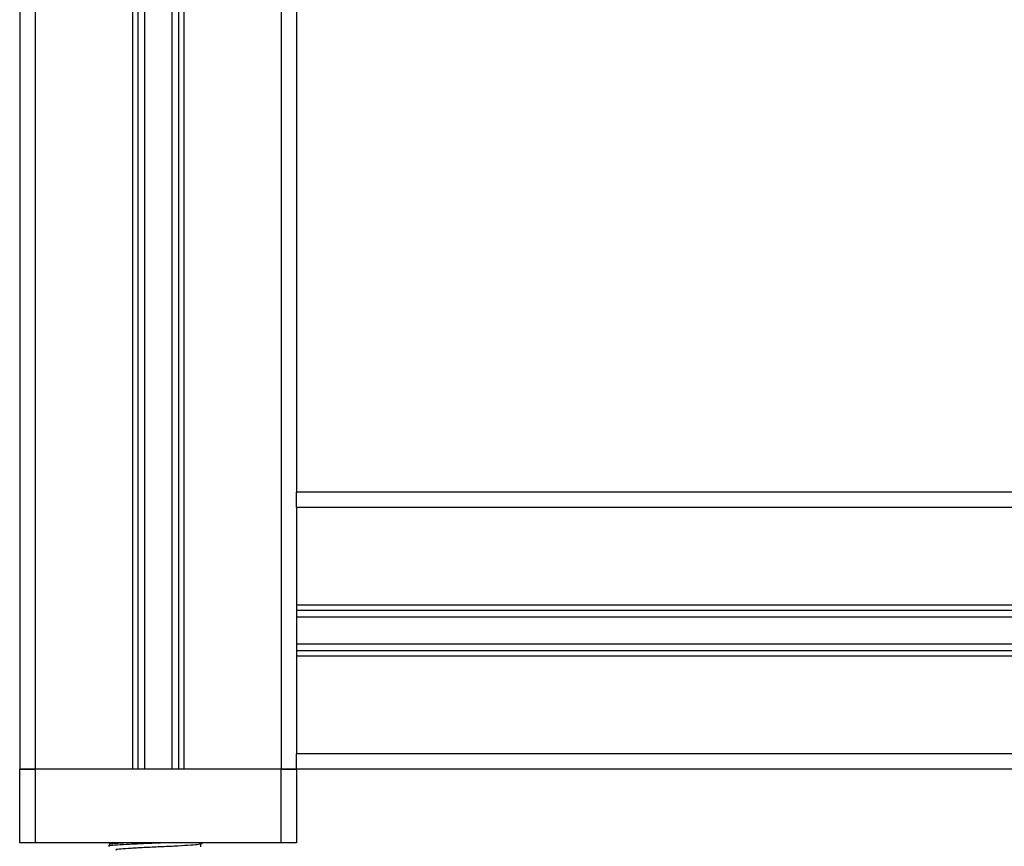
# Model space of a CAD drawing. Header units: millimetres. Extents: x 0 to 420, y 0 to 297.
# Tile 52 of 90: x 266 to 274, y 201 to 208. Entities that reach past the tile are written whole.
import ezdxf

# ---------------------------------------------------------------- set-up
doc = ezdxf.new("R2010")
doc.units = ezdxf.units.MM

msp = doc.modelspace()

# ---------------------------------------------------------------- linework, layer by layer
at = {"color": 7, "linetype": 'Continuous', "lineweight": 25}
for p, q in [((266.02843, 231.28329), (266.02843, 201.78329)), ((266.82093, 231.28329), (266.82093, 201.78329)), ((266.86355, 231.28329), (266.86355, 201.78329)), ((266.91838, 231.28329), (266.91838, 201.78329)), ((267.13848, 231.28329), (267.13848, 201.78329)), ((267.19331, 231.28329), (267.19331, 201.78329)), ((267.23593, 231.28329), (267.23593, 201.78329)), ((268.02843, 231.28329), (268.02843, 201.78329)), ((268.15343, 231.28329), (268.15343, 204.03329)), ((265.90343, 223.41257), (265.90343, 201.78329)), ((279.65343, 204.03329), (268.15343, 204.03329)), ((268.15343, 203.90829), (268.15343, 204.03329)), ((279.65343, 203.90829), (268.15343, 203.90829)), ((268.15343, 203.90829), (268.15343, 203.11579)), ((279.65343, 203.11579), (268.15343, 203.11579)), ((268.15343, 203.11579), (268.15343, 202.70079)), ((279.65343, 203.07317), (268.15343, 203.07317)), ((279.65343, 203.01834), (268.15343, 203.01834)), ((279.65343, 202.79825), (268.15343, 202.79825)), ((279.65343, 202.74341), (268.15343, 202.74341)), ((279.65343, 202.70079), (268.15343, 202.70079)), ((268.15343, 202.70079), (268.15343, 201.90829)), ((279.65343, 201.90829), (268.15343, 201.90829)), ((268.15343, 201.78329), (268.15343, 201.90829)), ((266.02843, 201.78329), (265.90343, 201.78329)), ((265.90343, 201.18329), (265.90343, 201.78329)), ((265.90343, 201.78329), (266.02843, 201.78329)), ((266.82093, 201.78329), (266.02843, 201.78329)), ((266.02843, 201.78329), (266.02843, 201.18329)), ((268.02843, 201.78329), (266.02843, 201.78329)), ((268.02843, 201.78329), (267.23593, 201.78329)), ((268.15343, 201.78329), (268.02843, 201.78329)), ((268.02843, 201.18329), (268.02843, 201.78329)), ((268.02843, 201.78329), (268.15343, 201.78329)), ((279.65343, 201.78329), (268.15343, 201.78329)), ((268.15343, 201.78329), (268.15343, 201.18329)), ((266.02843, 201.18329), (265.90343, 201.18329)), ((268.02843, 201.18329), (266.02843, 201.18329)), ((266.62843, 201.16939), (266.62843, 201.15686)), ((266.65148, 201.18329), (266.62942, 201.17052)), ((267.37259, 201.17396), (267.38871, 201.18329)), ((267.3743, 201.15057), (267.3743, 201.17495)), ((268.15343, 201.18329), (268.02843, 201.18329))]:
    msp.add_line(p, q, dxfattribs=at)
for points, knots in [([(267.06311, 201.18329), (267.01653, 201.18153), (266.92191, 201.17794), (266.79274, 201.17188), (266.69913, 201.1669), (266.64679, 201.16239), (266.62528, 201.15895), (266.63003, 201.15714), (266.63076, 201.15686)], [0, 0, 0, 0, 0.2095728, 0.4256585, 0.6350059, 0.7991923, 0.9690262, 1, 1, 1, 1]), ([(266.77428, 201.18329), (266.74015, 201.18143), (266.67017, 201.17762), (266.62534, 201.17282), (266.6331, 201.17004), (266.63493, 201.16939)], [0, 0, 0, 0, 0.4213308, 0.8639117, 1, 1, 1, 1]), ([(267.36997, 201.17401), (267.36694, 201.17282), (267.35865, 201.16958), (267.29866, 201.16486), (267.19382, 201.15815), (267.06259, 201.15217), (266.92698, 201.14628), (266.80572, 201.13955), (266.72076, 201.13397), (266.67974, 201.12905), (266.68659, 201.12627), (266.68823, 201.12561)], [0, 0, 0, 0, 0.0720147, 0.1963527, 0.3258129, 0.4521154, 0.5780097, 0.7075456, 0.8320575, 0.9599935, 1, 1, 1, 1])]:
    msp.add_open_spline(points, degree=3, knots=knots, dxfattribs=at)

doc.saveas('drawing.dxf')
